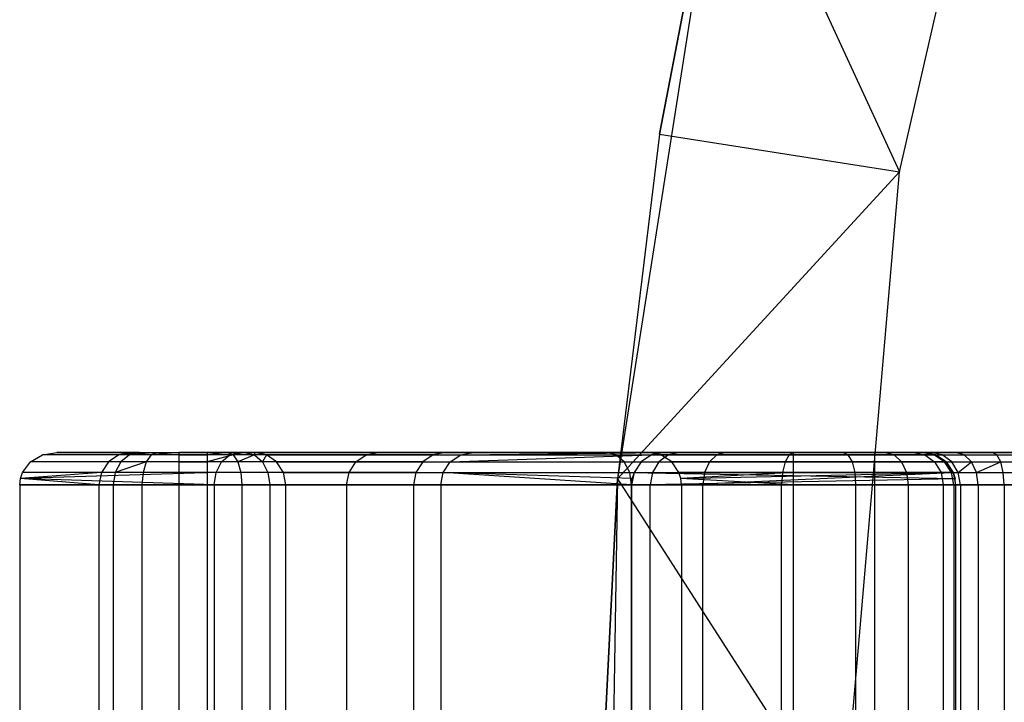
# Model space of a CAD drawing. Extents: x -3.43 to 3.43, y -2.81 to 3.33.
# Tile 6 of 36: x -3.43 to -2.82, y 0.38 to 0.81. Entities that reach past the tile are written whole.
import ezdxf

# ---------------------------------------------------------------- set-up
doc = ezdxf.new("R2010")
doc.units = 0
doc.header["$LTSCALE"] = 2.54
doc.layers.get('0').update_dxf_attribs({"color": 13, "linetype": 'CONTINUOUS'})

# ---------------------------------------------------------------- blocks, each defined once
blk = doc.blocks.new('MSR-DOWNLIGHT_PM_STL_4')
at = {"color": 0}
for p, q in [((-2.85804, 0.58469, 0.105), (-2.7669, 0.98174, 0.105)), ((-2.85804, 0.58469, 0.105), (-2.7669, 0.98174, 0.105)), ((-2.9656, 0.81837, 3.505), (-3.03207, 0.39525, 3.505)), ((-2.9656, 0.81837, 3.505), (-3.03207, 0.39525, 3.505)), ((-2.9656, 0.81837, 0.255), (-3.00623, 0.60797, 0.255)), ((-3.00623, 0.60797, 0.255), (-2.9656, 0.81837, 3.505)), ((-3.00623, 0.60797, 0.255), (-2.9656, 0.81837, 3.505)), ((-2.9656, 0.81837, 0.255), (-3.00623, 0.60797, 0.255)), ((-2.9656, 0.81837, 0.255), (-2.85804, 0.58469, 0.105)), ((-2.9656, 0.81837, 0.255), (-2.85804, 0.58469, 0.105)), ((-3.00623, 0.60797, 0.255), (-3.03207, 0.39525, 3.505)), ((-3.00623, 0.60797, 0.255), (-3.03207, 0.39525, 0.255)), ((-3.00623, 0.60797, 0.255), (-3.03207, 0.39525, 3.505)), ((-3.00623, 0.60797, 0.255), (-3.03207, 0.39525, 0.255)), ((-3.00623, 0.60797, 0.255), (-2.85804, 0.58469, 0.105)), ((-3.00623, 0.60797, 0.255), (-2.85804, 0.58469, 0.105)), ((-3.03207, 0.39525, 0.255), (-2.85804, 0.58469, 0.105)), ((-3.03207, 0.39525, 0.255), (-2.85804, 0.58469, 0.105)), ((-2.89304, 0.17882, 0.105), (-2.85804, 0.58469, 0.105)), ((-2.89304, 0.17882, 0.105), (-2.85804, 0.58469, 0.105)), ((-3.39447, 0.40565, 0.94914), (-3.38703, 0.40999, 0.94265)), ((-3.39447, 0.40565, 0.94914), (-3.38703, 0.40999, 0.94265)), ((-3.38703, 0.40999, 0.94265), (-3.37826, 0.41151, 0.935)), ((-3.38703, 0.40999, 0.94265), (-3.37826, 0.41151, 0.935)), ((-3.34002, 0.40999, 0.59988), (-3.38703, 0.40999, 0.94265)), ((-3.34002, 0.40999, 0.59988), (-3.38703, 0.40999, 0.94265)), ((-3.27153, 0.40999, 0.94265), (-3.38703, 0.40999, 0.94265)), ((-3.27153, 0.40999, 0.94265), (-3.38703, 0.40999, 0.94265)), ((-3.33244, 0.41151, 0.60092), (-3.37826, 0.41151, 0.935)), ((-3.37826, 0.41151, 0.935), (-3.26554, 0.41151, 0.935)), ((-3.33244, 0.41151, 0.60092), (-3.37826, 0.41151, 0.935)), ((-3.37826, 0.41151, 0.935), (-3.26554, 0.41151, 0.935)), ((-3.34002, 0.40999, 0.59988), (-3.34645, 0.40565, 0.599)), ((-3.34002, 0.40999, 0.59988), (-3.34645, 0.40565, 0.599)), ((-3.33244, 0.41151, 0.60092), (-3.34002, 0.40999, 0.59988)), ((-3.32723, 0.41151, 0.5877), (-3.34002, 0.40999, 0.59988)), ((-3.33349, 0.40999, 0.58329), (-3.34002, 0.40999, 0.59988)), ((-3.33349, 0.40999, 0.58329), (-3.34002, 0.40999, 0.59988)), ((-3.33349, 0.40999, 0.58329), (-3.33879, 0.40565, 0.57955)), ((-3.33349, 0.40999, 0.58329), (-3.33879, 0.40565, 0.57955)), ((-3.32723, 0.41151, 0.5877), (-3.33349, 0.40999, 0.58329)), ((-3.31652, 0.41151, 0.57836), (-3.33349, 0.40999, 0.58329)), ((-3.32005, 0.40999, 0.57157), (-3.33349, 0.40999, 0.58329)), ((-3.32005, 0.40999, 0.57157), (-3.33349, 0.40999, 0.58329)), ((-3.32723, 0.41151, 0.5877), (-3.33244, 0.41151, 0.60092)), ((-3.32723, 0.41151, 0.5877), (-3.30272, 0.41151, 0.575)), ((-3.32005, 0.40999, 0.57157), (-3.32303, 0.40565, 0.56581)), ((-3.32005, 0.40999, 0.57157), (-3.32303, 0.40565, 0.56581)), ((-3.31652, 0.41151, 0.57836), (-3.32005, 0.40999, 0.57157)), ((-3.30272, 0.41151, 0.575), (-3.32005, 0.40999, 0.57157)), ((-3.30272, 0.40999, 0.56735), (-3.32005, 0.40999, 0.57157)), ((-3.30272, 0.40999, 0.56735), (-3.32005, 0.40999, 0.57157)), ((-3.28546, 0.41151, 0.575), (-3.30272, 0.41151, 0.575)), ((-3.30272, 0.40999, 0.56735), (-3.30272, 0.41151, 0.575)), ((-3.28546, 0.41151, 0.575), (-3.30272, 0.41151, 0.575)), ((-3.30272, 0.40999, 0.56735), (-3.30272, 0.41151, 0.575)), ((-3.30272, 0.40565, 0.56086), (-3.30272, 0.40999, 0.56735)), ((-3.30272, 0.40999, 0.56735), (-3.28546, 0.40999, 0.56735)), ((-3.30272, 0.40999, 0.56735), (-3.28546, 0.40999, 0.56735)), ((-3.30272, 0.40565, 0.56086), (-3.30272, 0.40999, 0.56735)), ((-3.27261, 0.41151, 0.57789), (-3.28546, 0.41151, 0.575)), ((-3.28546, 0.41151, 0.575), (-3.28546, 0.40999, 0.56735)), ((-3.27261, 0.41151, 0.57789), (-3.28546, 0.40999, 0.56735)), ((-3.28546, 0.40999, 0.56735), (-3.28546, 0.40565, 0.56086)), ((-3.26933, 0.40999, 0.57098), (-3.28546, 0.40999, 0.56735)), ((-3.26933, 0.40999, 0.57098), (-3.28546, 0.40565, 0.56086)), ((-3.2766, 0.40565, 0.94914), (-3.27153, 0.40999, 0.94265)), ((-3.2766, 0.40565, 0.94914), (-3.27153, 0.40999, 0.94265)), ((-3.26223, 0.41151, 0.58601), (-3.27261, 0.41151, 0.57789)), ((-3.27261, 0.41151, 0.57789), (-3.26933, 0.40999, 0.57098)), ((-3.27153, 0.40999, 0.94265), (-3.26554, 0.41151, 0.935)), ((-3.27153, 0.40999, 0.94265), (-3.26554, 0.41151, 0.935)), ((-3.18738, 0.40999, 1.2824), (-3.27153, 0.40999, 0.94265)), ((-3.18738, 0.40999, 1.2824), (-3.27153, 0.40999, 0.94265)), ((-3.26223, 0.41151, 0.58601), (-3.26933, 0.40999, 0.57098)), ((-3.26933, 0.40999, 0.57098), (-3.26655, 0.40565, 0.56511)), ((-3.25631, 0.40999, 0.58116), (-3.26933, 0.40999, 0.57098)), ((-3.25631, 0.40999, 0.58116), (-3.26655, 0.40565, 0.56511)), ((-3.26554, 0.41151, 0.935), (-3.17995, 0.41151, 1.28056)), ((-3.26554, 0.41151, 0.935), (-3.17995, 0.41151, 1.28056)), ((-3.25634, 0.41151, 0.59779), (-3.26223, 0.41151, 0.58601)), ((-3.26223, 0.41151, 0.58601), (-3.25631, 0.40999, 0.58116)), ((-3.03908, 0.41151, 1.475), (-3.25634, 0.41151, 0.59779)), ((-3.24891, 0.40999, 0.59595), (-3.25634, 0.41151, 0.59779)), ((-3.03908, 0.41151, 1.475), (-3.25634, 0.41151, 0.59779)), ((-3.25634, 0.41151, 0.59779), (-3.25631, 0.40999, 0.58116)), ((-3.24891, 0.40999, 0.59595), (-3.25634, 0.41151, 0.59779)), ((-3.25631, 0.40999, 0.58116), (-3.25129, 0.40565, 0.57706)), ((-3.24891, 0.40999, 0.59595), (-3.25631, 0.40999, 0.58116)), ((-3.24891, 0.40999, 0.59595), (-3.25129, 0.40565, 0.57706)), ((-3.24261, 0.40565, 0.59439), (-3.24891, 0.40999, 0.59595)), ((-3.24891, 0.40999, 0.59595), (-3.03309, 0.40999, 1.46735)), ((-3.24891, 0.40999, 0.59595), (-3.03309, 0.40999, 1.46735)), ((-3.24261, 0.40565, 0.59439), (-3.24891, 0.40999, 0.59595)), ((-3.19368, 0.40565, 1.28396), (-3.18738, 0.40999, 1.2824)), ((-3.19368, 0.40565, 1.28396), (-3.18738, 0.40999, 1.2824)), ((-3.18738, 0.40999, 1.2824), (-3.17995, 0.41151, 1.28056)), ((-3.18738, 0.40999, 1.2824), (-3.17995, 0.41151, 1.28056)), ((-3.14588, 0.40999, 1.50122), (-3.18738, 0.40999, 1.2824)), ((-3.14588, 0.40999, 1.50122), (-3.18738, 0.40999, 1.2824)), ((-3.17995, 0.41151, 1.28056), (-3.1383, 0.41151, 1.50021)), ((-3.17995, 0.41151, 1.28056), (-3.1383, 0.41151, 1.50021)), ((-3.14588, 0.40999, 1.50122), (-3.15232, 0.40565, 1.50207)), ((-3.14588, 0.40999, 1.50122), (-3.15232, 0.40565, 1.50207)), ((-3.1383, 0.41151, 1.50021), (-3.14588, 0.40999, 1.50122)), ((-3.1383, 0.41151, 1.50021), (-3.14588, 0.40999, 1.50122)), ((-3.14588, 0.40999, 1.50122), (-3.12888, 0.40999, 1.72057)), ((-3.14588, 0.40999, 1.50122), (-3.12888, 0.40999, 1.72057)), ((-3.1383, 0.41151, 1.50021), (-3.12123, 0.41151, 1.72044)), ((-3.1383, 0.41151, 1.50021), (-3.12123, 0.41151, 1.72044)), ((-3.13537, 0.40565, 1.72067), (-3.12888, 0.40999, 1.72057)), ((-3.13537, 0.40565, 1.72067), (-3.12888, 0.40999, 1.72057)), ((-3.13537, 0.40565, 1.72067), (-3.01112, 0.40999, 9.11735)), ((-3.13537, 0.40565, 1.72067), (-3.01112, 0.40999, 9.11735)), ((-3.12888, 0.40999, 1.72057), (-3.12123, 0.41151, 1.72044)), ((-3.12888, 0.40999, 1.72057), (-3.12123, 0.41151, 1.72044)), ((-3.12888, 0.40999, 1.72057), (-3.0031, 0.41151, 9.125)), ((-3.12888, 0.40999, 1.72057), (-3.0031, 0.41151, 9.125)), ((-3.12888, 0.40999, 1.72057), (-3.01112, 0.40999, 9.11735)), ((-3.12888, 0.40999, 1.72057), (-3.01112, 0.40999, 9.11735)), ((-3.12123, 0.41151, 1.72044), (-3.0031, 0.41151, 9.125)), ((-3.12123, 0.41151, 1.72044), (-3.0031, 0.41151, 9.125)), ((-2.84342, 0.41151, 1.475), (-3.03908, 0.41151, 1.475)), ((-3.03309, 0.40999, 1.46735), (-3.03908, 0.41151, 1.475)), ((-2.84342, 0.41151, 1.475), (-3.03908, 0.41151, 1.475)), ((-3.03309, 0.40999, 1.46735), (-3.03908, 0.41151, 1.475)), ((-3.02801, 0.40565, 1.46086), (-3.03309, 0.40999, 1.46735)), ((-3.03309, 0.40999, 1.46735), (-2.83577, 0.40999, 1.46735)), ((-3.03309, 0.40999, 1.46735), (-2.83577, 0.40999, 1.46735)), ((-3.02801, 0.40565, 1.46086), (-3.03309, 0.40999, 1.46735)), ((-3.01112, 0.40999, 9.155), (-3.01761, 0.40565, 9.155)), ((-3.01112, 0.40999, 9.155), (-3.01761, 0.40565, 9.155)), ((-3.01112, 0.40999, 9.155), (-3.01747, 0.40565, 9.11086)), ((-3.01112, 0.40999, 9.155), (-3.01747, 0.40565, 9.11086)), ((-3.01112, 0.40999, 9.11735), (-3.01747, 0.40565, 9.11086)), ((-3.01112, 0.40999, 9.11735), (-3.01747, 0.40565, 9.11086)), ((-2.84453, 0.41151, 9.05659), (-3.01314, 0.41151, 1.635)), ((-3.01314, 0.41151, 1.635), (-2.92342, 0.41151, 1.635)), ((-3.00531, 0.40999, 1.64265), (-3.01314, 0.41151, 1.635)), ((-2.84453, 0.41151, 9.05659), (-3.01314, 0.41151, 1.635)), ((-3.01314, 0.41151, 1.635), (-2.92342, 0.41151, 1.635)), ((-3.00531, 0.40999, 1.64265), (-3.01314, 0.41151, 1.635)), ((-3.00346, 0.41151, 9.155), (-3.01112, 0.40999, 9.155)), ((-3.00346, 0.41151, 9.155), (-3.01112, 0.40999, 9.155)), ((-3.00346, 0.41151, 9.155), (-3.01112, 0.40999, 9.11735)), ((-3.00346, 0.41151, 9.155), (-3.01112, 0.40999, 9.11735)), ((-3.0031, 0.41151, 9.125), (-3.01112, 0.40999, 9.11735)), ((-3.0031, 0.41151, 9.125), (-3.01112, 0.40999, 9.11735)), ((-3.01112, 0.40999, 9.155), (-3.00064, 0.40999, 9.20768)), ((-3.01112, 0.40999, 9.155), (-3.00064, 0.40999, 9.20768)), ((-3.01112, 0.40999, 9.155), (-3.01112, 0.40999, 9.11735)), ((-3.01112, 0.40999, 9.155), (-3.01112, 0.40999, 9.11735)), ((-3.00064, 0.40999, 9.20768), (-3.00663, 0.40565, 9.21016)), ((-3.00064, 0.40999, 9.20768), (-3.00663, 0.40565, 9.21016)), ((-2.83688, 0.40999, 9.05642), (-3.00531, 0.40999, 1.64265)), ((-2.99867, 0.40565, 1.64914), (-3.00531, 0.40999, 1.64265)), ((-2.83688, 0.40999, 9.05642), (-3.00531, 0.40999, 1.64265)), ((-2.92342, 0.40999, 1.64265), (-3.00531, 0.40999, 1.64265)), ((-2.99867, 0.40565, 1.64914), (-3.00531, 0.40999, 1.64265)), ((-2.92342, 0.40999, 1.64265), (-3.00531, 0.40999, 1.64265)), ((-3.0031, 0.41151, 9.125), (-3.00346, 0.41151, 9.155)), ((-3.00346, 0.41151, 9.155), (-2.99357, 0.41151, 9.20475)), ((-3.00346, 0.41151, 9.155), (-2.99357, 0.41151, 9.20475)), ((-3.0031, 0.41151, 9.125), (-3.00346, 0.41151, 9.155)), ((-2.99357, 0.41151, 9.20475), (-3.00064, 0.40999, 9.20768)), ((-2.99357, 0.41151, 9.20475), (-3.00064, 0.40999, 9.20768)), ((-3.00064, 0.40999, 9.20768), (-2.9708, 0.40999, 9.25234)), ((-3.00064, 0.40999, 9.20768), (-2.9708, 0.40999, 9.25234)), ((-2.99357, 0.41151, 9.20475), (-2.96539, 0.41151, 9.24692)), ((-2.99357, 0.41151, 9.20475), (-2.96539, 0.41151, 9.24692)), ((-2.9708, 0.40999, 9.25234), (-2.97539, 0.40565, 9.25692)), ((-2.9708, 0.40999, 9.25234), (-2.97539, 0.40565, 9.25692)), ((-2.96539, 0.41151, 9.24692), (-2.9708, 0.40999, 9.25234)), ((-2.96539, 0.41151, 9.24692), (-2.9708, 0.40999, 9.25234)), ((-2.9708, 0.40999, 9.25234), (-2.92614, 0.40999, 9.28218)), ((-2.9708, 0.40999, 9.25234), (-2.92614, 0.40999, 9.28218)), ((-2.96539, 0.41151, 9.24692), (-2.92321, 0.41151, 9.2751)), ((-2.96539, 0.41151, 9.24692), (-2.92321, 0.41151, 9.2751)), ((-2.92614, 0.40999, 9.28218), (-2.92862, 0.40565, 9.28817)), ((-2.92614, 0.40999, 9.28218), (-2.92862, 0.40565, 9.28817)), ((-2.92321, 0.41151, 9.2751), (-2.92614, 0.40999, 9.28218)), ((-2.92321, 0.41151, 9.2751), (-2.92614, 0.40999, 9.28218)), ((-2.92614, 0.40999, 9.28218), (-2.87346, 0.40999, 9.29265)), ((-2.92614, 0.40999, 9.28218), (-2.87346, 0.40999, 9.29265)), ((-2.92342, 0.41151, 1.635), (-2.89281, 0.41151, 1.62891)), ((-2.92342, 0.40999, 1.64265), (-2.92342, 0.41151, 1.635)), ((-2.92342, 0.41151, 1.635), (-2.89281, 0.41151, 1.62891)), ((-2.92342, 0.40999, 1.64265), (-2.92342, 0.41151, 1.635)), ((-2.92342, 0.40565, 1.64914), (-2.92342, 0.40999, 1.64265)), ((-2.92342, 0.40999, 1.64265), (-2.88988, 0.40999, 1.63598)), ((-2.92342, 0.40999, 1.64265), (-2.88988, 0.40999, 1.63598)), ((-2.92342, 0.40565, 1.64914), (-2.92342, 0.40999, 1.64265)), ((-2.92321, 0.41151, 9.2751), (-2.87346, 0.41151, 9.285)), ((-2.92321, 0.41151, 9.2751), (-2.87346, 0.41151, 9.285)), ((-2.89281, 0.41151, 1.62891), (-2.86686, 0.41151, 1.61157)), ((-2.89281, 0.41151, 1.62891), (-2.86686, 0.41151, 1.61157)), ((-2.89281, 0.41151, 1.62891), (-2.88988, 0.40999, 1.63598)), ((-2.89281, 0.41151, 1.62891), (-2.88988, 0.40999, 1.63598)), ((-2.88988, 0.40999, 1.63598), (-2.86144, 0.40999, 1.61698)), ((-2.88988, 0.40999, 1.63598), (-2.86144, 0.40999, 1.61698)), ((-2.88988, 0.40999, 1.63598), (-2.8874, 0.40565, 1.64198)), ((-2.88988, 0.40999, 1.63598), (-2.8874, 0.40565, 1.64198)), ((-2.87346, 0.41151, 9.285), (-2.58079, 0.41151, 9.285)), ((-2.87346, 0.41151, 9.285), (-2.87346, 0.40999, 9.29265)), ((-2.87346, 0.41151, 9.285), (-2.58079, 0.41151, 9.285)), ((-2.87346, 0.41151, 9.285), (-2.87346, 0.40999, 9.29265)), ((-2.87346, 0.40999, 9.29265), (-2.58079, 0.40999, 9.29265)), ((-2.87346, 0.40999, 9.29265), (-2.87346, 0.40565, 9.29914)), ((-2.87346, 0.40999, 9.29265), (-2.58079, 0.40999, 9.29265)), ((-2.87346, 0.40999, 9.29265), (-2.87346, 0.40565, 9.29914)), ((-2.86686, 0.41151, 1.61157), (-2.84951, 0.41151, 1.58561)), ((-2.86686, 0.41151, 1.61157), (-2.84951, 0.41151, 1.58561)), ((-2.86686, 0.41151, 1.61157), (-2.86144, 0.40999, 1.61698)), ((-2.86686, 0.41151, 1.61157), (-2.86144, 0.40999, 1.61698)), ((-2.86144, 0.40999, 1.61698), (-2.84244, 0.40999, 1.58854)), ((-2.86144, 0.40999, 1.61698), (-2.84244, 0.40999, 1.58854)), ((-2.86144, 0.40999, 1.61698), (-2.85686, 0.40565, 1.62157)), ((-2.86144, 0.40999, 1.61698), (-2.85686, 0.40565, 1.62157)), ((-2.84951, 0.41151, 1.58561), (-2.84342, 0.41151, 1.555)), ((-2.84951, 0.41151, 1.58561), (-2.84342, 0.41151, 1.555)), ((-2.84951, 0.41151, 1.58561), (-2.84244, 0.40999, 1.58854)), ((-2.84951, 0.41151, 1.58561), (-2.84244, 0.40999, 1.58854)), ((-2.83875, 0.41151, 9.08288), (-2.84453, 0.41151, 9.05659)), ((-2.83688, 0.40999, 9.05642), (-2.84453, 0.41151, 9.05659)), ((-2.83875, 0.41151, 9.08288), (-2.84453, 0.41151, 9.05659)), ((-2.83688, 0.40999, 9.05642), (-2.84453, 0.41151, 9.05659)), ((-2.84342, 0.41151, 1.555), (-2.84342, 0.41151, 1.475)), ((-2.84342, 0.41151, 1.555), (-2.83577, 0.40999, 1.555)), ((-2.83577, 0.40999, 1.46735), (-2.84342, 0.41151, 1.475)), ((-2.84342, 0.41151, 1.555), (-2.84342, 0.41151, 1.475)), ((-2.83577, 0.40999, 1.46735), (-2.84342, 0.41151, 1.475)), ((-2.84342, 0.41151, 1.555), (-2.83577, 0.40999, 1.555)), ((-2.84244, 0.40999, 1.58854), (-2.83577, 0.40999, 1.555)), ((-2.84244, 0.40999, 1.58854), (-2.83577, 0.40999, 1.555)), ((-2.84244, 0.40999, 1.58854), (-2.83645, 0.40565, 1.59103)), ((-2.84244, 0.40999, 1.58854), (-2.83645, 0.40565, 1.59103)), ((-2.82348, 0.41151, 9.10506), (-2.83875, 0.41151, 9.08288)), ((-2.83173, 0.40999, 9.07984), (-2.83875, 0.41151, 9.08288)), ((-2.82348, 0.41151, 9.10506), (-2.83875, 0.41151, 9.08288)), ((-2.83173, 0.40999, 9.07984), (-2.83875, 0.41151, 9.08288)), ((-2.83039, 0.40565, 9.05627), (-2.83688, 0.40999, 9.05642)), ((-2.83688, 0.40999, 9.05642), (-2.83173, 0.40999, 9.07984)), ((-2.83688, 0.40999, 9.05642), (-2.83173, 0.40999, 9.07984)), ((-2.83039, 0.40565, 9.05627), (-2.83688, 0.40999, 9.05642)), ((-2.83577, 0.40999, 1.555), (-2.83577, 0.40999, 1.46735)), ((-2.83577, 0.40999, 1.555), (-2.82928, 0.40565, 1.555)), ((-2.82928, 0.40565, 1.46086), (-2.83577, 0.40999, 1.46735)), ((-2.83577, 0.40999, 1.555), (-2.83577, 0.40999, 1.46735)), ((-2.82928, 0.40565, 1.46086), (-2.83577, 0.40999, 1.46735)), ((-2.83577, 0.40999, 1.555), (-2.82928, 0.40565, 1.555)), ((-2.82578, 0.40565, 9.07725), (-2.83173, 0.40999, 9.07984)), ((-2.83173, 0.40999, 9.07984), (-2.81813, 0.40999, 9.09958)), ((-2.83173, 0.40999, 9.07984), (-2.81813, 0.40999, 9.09958)), ((-2.82578, 0.40565, 9.07725), (-2.83173, 0.40999, 9.07984)), ((-2.80097, 0.41151, 9.11982), (-2.82348, 0.41151, 9.10506)), ((-2.81813, 0.40999, 9.09958), (-2.82348, 0.41151, 9.10506)), ((-2.80097, 0.41151, 9.11982), (-2.82348, 0.41151, 9.10506)), ((-2.81813, 0.40999, 9.09958), (-2.82348, 0.41151, 9.10506)), ((-2.81359, 0.40565, 9.09494), (-2.81813, 0.40999, 9.09958)), ((-2.81813, 0.40999, 9.09958), (-2.79808, 0.40999, 9.11273)), ((-2.81813, 0.40999, 9.09958), (-2.79808, 0.40999, 9.11273)), ((-2.81359, 0.40565, 9.09494), (-2.81813, 0.40999, 9.09958)), ((-2.77455, 0.41151, 9.125), (-2.80097, 0.41151, 9.11982)), ((-2.79808, 0.40999, 9.11273), (-2.80097, 0.41151, 9.11982)), ((-2.77455, 0.41151, 9.125), (-2.80097, 0.41151, 9.11982)), ((-2.79808, 0.40999, 9.11273), (-2.80097, 0.41151, 9.11982)), ((-2.79563, 0.40565, 9.10673), (-2.79808, 0.40999, 9.11273)), ((-2.79808, 0.40999, 9.11273), (-2.77455, 0.40999, 9.11735)), ((-2.79808, 0.40999, 9.11273), (-2.77455, 0.40999, 9.11735)), ((-2.79563, 0.40565, 9.10673), (-2.79808, 0.40999, 9.11273)), ((-3.39944, 0.39916, 0.95348), (-3.39447, 0.40565, 0.94914)), ((-3.39944, 0.39916, 0.95348), (-3.39447, 0.40565, 0.94914)), ((-3.34645, 0.40565, 0.599), (-3.39447, 0.40565, 0.94914)), ((-3.34645, 0.40565, 0.599), (-3.39447, 0.40565, 0.94914)), ((-3.2766, 0.40565, 0.94914), (-3.39447, 0.40565, 0.94914)), ((-3.2766, 0.40565, 0.94914), (-3.39447, 0.40565, 0.94914)), ((-3.34645, 0.40565, 0.599), (-3.35075, 0.39916, 0.59841)), ((-3.34645, 0.40565, 0.599), (-3.35075, 0.39916, 0.59841)), ((-3.33879, 0.40565, 0.57955), (-3.34645, 0.40565, 0.599)), ((-3.33879, 0.40565, 0.57955), (-3.34645, 0.40565, 0.599)), ((-3.33879, 0.40565, 0.57955), (-3.34233, 0.39916, 0.57705)), ((-3.32303, 0.40565, 0.56581), (-3.34233, 0.39916, 0.57705)), ((-3.32303, 0.40565, 0.56581), (-3.33879, 0.40565, 0.57955)), ((-3.32303, 0.40565, 0.56581), (-3.32503, 0.39916, 0.56196)), ((-3.32303, 0.40565, 0.56581), (-3.32503, 0.39916, 0.56196)), ((-3.30272, 0.40565, 0.56086), (-3.32303, 0.40565, 0.56581)), ((-3.30272, 0.40565, 0.56086), (-3.32303, 0.40565, 0.56581)), ((-3.30272, 0.39916, 0.55652), (-3.30272, 0.40565, 0.56086)), ((-3.30272, 0.40565, 0.56086), (-3.28546, 0.40565, 0.56086)), ((-3.30272, 0.40565, 0.56086), (-3.28546, 0.40565, 0.56086)), ((-3.30272, 0.39916, 0.55652), (-3.30272, 0.40565, 0.56086)), ((-3.28546, 0.40565, 0.56086), (-3.28546, 0.39916, 0.55652)), ((-3.26655, 0.40565, 0.56511), (-3.28546, 0.40565, 0.56086)), ((-3.26655, 0.40565, 0.56511), (-3.28546, 0.40565, 0.56086)), ((-3.28546, 0.40565, 0.56086), (-3.28546, 0.39916, 0.55652)), ((-3.28, 0.39916, 0.95348), (-3.2766, 0.40565, 0.94914)), ((-3.28, 0.39916, 0.95348), (-3.2766, 0.40565, 0.94914)), ((-3.19368, 0.40565, 1.28396), (-3.2766, 0.40565, 0.94914)), ((-3.19368, 0.40565, 1.28396), (-3.2766, 0.40565, 0.94914)), ((-3.26655, 0.40565, 0.56511), (-3.26469, 0.39916, 0.5612)), ((-3.25129, 0.40565, 0.57706), (-3.26655, 0.40565, 0.56511)), ((-3.24261, 0.40565, 0.59439), (-3.25129, 0.40565, 0.57706)), ((-3.24261, 0.40565, 0.59439), (-3.25129, 0.40565, 0.57706)), ((-3.25129, 0.40565, 0.57706), (-3.24793, 0.39916, 0.57431)), ((-3.2384, 0.39916, 0.59335), (-3.24261, 0.40565, 0.59439)), ((-3.24261, 0.40565, 0.59439), (-3.02801, 0.40565, 1.46086)), ((-3.24261, 0.40565, 0.59439), (-3.02801, 0.40565, 1.46086)), ((-3.2384, 0.39916, 0.59335), (-3.24261, 0.40565, 0.59439)), ((-3.19789, 0.39916, 1.285), (-3.19368, 0.40565, 1.28396)), ((-3.19789, 0.39916, 1.285), (-3.19368, 0.40565, 1.28396)), ((-3.15232, 0.40565, 1.50207), (-3.19368, 0.40565, 1.28396)), ((-3.15232, 0.40565, 1.50207), (-3.19368, 0.40565, 1.28396)), ((-3.15232, 0.40565, 1.50207), (-3.15661, 0.39916, 1.50264)), ((-3.15232, 0.40565, 1.50207), (-3.15661, 0.39916, 1.50264)), ((-3.15232, 0.40565, 1.50207), (-3.13537, 0.40565, 1.72067)), ((-3.15232, 0.40565, 1.50207), (-3.13537, 0.40565, 1.72067)), ((-3.1397, 0.39916, 1.72074), (-3.13537, 0.40565, 1.72067)), ((-3.1397, 0.39916, 1.72074), (-3.13537, 0.40565, 1.72067)), ((-3.13537, 0.40565, 1.72067), (-3.01747, 0.40565, 9.11086)), ((-3.13537, 0.40565, 1.72067), (-3.01747, 0.40565, 9.11086)), ((-3.02462, 0.39916, 1.45652), (-3.02801, 0.40565, 1.46086)), ((-3.02801, 0.40565, 1.46086), (-2.82928, 0.40565, 1.46086)), ((-3.02801, 0.40565, 1.46086), (-2.82928, 0.40565, 1.46086)), ((-3.02462, 0.39916, 1.45652), (-3.02801, 0.40565, 1.46086)), ((-3.01761, 0.40565, 9.155), (-3.02194, 0.39916, 9.155)), ((-3.01761, 0.40565, 9.155), (-3.02194, 0.39916, 9.155)), ((-3.01761, 0.40565, 9.155), (-3.02188, 0.39916, 9.10652)), ((-3.01761, 0.40565, 9.155), (-3.02188, 0.39916, 9.10652)), ((-3.01747, 0.40565, 9.11086), (-3.02188, 0.39916, 9.10652)), ((-3.01747, 0.40565, 9.11086), (-3.02188, 0.39916, 9.10652)), ((-3.01761, 0.40565, 9.155), (-3.00663, 0.40565, 9.21016)), ((-3.01761, 0.40565, 9.155), (-3.00663, 0.40565, 9.21016)), ((-3.01761, 0.40565, 9.155), (-3.01747, 0.40565, 9.11086)), ((-3.01761, 0.40565, 9.155), (-3.01747, 0.40565, 9.11086)), ((-3.00663, 0.40565, 9.21016), (-3.01064, 0.39916, 9.21182)), ((-3.00663, 0.40565, 9.21016), (-3.01064, 0.39916, 9.21182)), ((-3.00663, 0.40565, 9.21016), (-2.97539, 0.40565, 9.25692)), ((-3.00663, 0.40565, 9.21016), (-2.97539, 0.40565, 9.25692)), ((-2.83039, 0.40565, 9.05627), (-2.99867, 0.40565, 1.64914)), ((-2.99424, 0.39916, 1.65348), (-2.99867, 0.40565, 1.64914)), ((-2.83039, 0.40565, 9.05627), (-2.99867, 0.40565, 1.64914)), ((-2.92342, 0.40565, 1.64914), (-2.99867, 0.40565, 1.64914)), ((-2.99424, 0.39916, 1.65348), (-2.99867, 0.40565, 1.64914)), ((-2.92342, 0.40565, 1.64914), (-2.99867, 0.40565, 1.64914)), ((-2.97539, 0.40565, 9.25692), (-2.97845, 0.39916, 9.25999)), ((-2.97539, 0.40565, 9.25692), (-2.97845, 0.39916, 9.25999)), ((-2.97539, 0.40565, 9.25692), (-2.92862, 0.40565, 9.28817)), ((-2.97539, 0.40565, 9.25692), (-2.92862, 0.40565, 9.28817)), ((-2.92862, 0.40565, 9.28817), (-2.93028, 0.39916, 9.29218)), ((-2.92862, 0.40565, 9.28817), (-2.93028, 0.39916, 9.29218)), ((-2.92862, 0.40565, 9.28817), (-2.87346, 0.40565, 9.29914)), ((-2.92862, 0.40565, 9.28817), (-2.87346, 0.40565, 9.29914)), ((-2.92342, 0.39916, 1.65348), (-2.92342, 0.40565, 1.64914)), ((-2.92342, 0.40565, 1.64914), (-2.8874, 0.40565, 1.64198)), ((-2.92342, 0.40565, 1.64914), (-2.8874, 0.40565, 1.64198)), ((-2.92342, 0.39916, 1.65348), (-2.92342, 0.40565, 1.64914)), ((-2.8874, 0.40565, 1.64198), (-2.85686, 0.40565, 1.62157)), ((-2.8874, 0.40565, 1.64198), (-2.85686, 0.40565, 1.62157)), ((-2.8874, 0.40565, 1.64198), (-2.88574, 0.39916, 1.64598)), ((-2.8874, 0.40565, 1.64198), (-2.88574, 0.39916, 1.64598)), ((-2.87346, 0.40565, 9.29914), (-2.58079, 0.40565, 9.29914)), ((-2.87346, 0.40565, 9.29914), (-2.87346, 0.39916, 9.30348)), ((-2.87346, 0.40565, 9.29914), (-2.58079, 0.40565, 9.29914)), ((-2.87346, 0.40565, 9.29914), (-2.87346, 0.39916, 9.30348)), ((-2.85686, 0.40565, 1.62157), (-2.83645, 0.40565, 1.59103)), ((-2.85686, 0.40565, 1.62157), (-2.83645, 0.40565, 1.59103)), ((-2.85686, 0.40565, 1.62157), (-2.85379, 0.39916, 1.62463)), ((-2.85686, 0.40565, 1.62157), (-2.85379, 0.39916, 1.62463)), ((-2.83645, 0.40565, 1.59103), (-2.82928, 0.40565, 1.555)), ((-2.83645, 0.40565, 1.59103), (-2.82928, 0.40565, 1.555)), ((-2.83645, 0.40565, 1.59103), (-2.83244, 0.39916, 1.59269)), ((-2.83645, 0.40565, 1.59103), (-2.83244, 0.39916, 1.59269)), ((-2.82606, 0.39916, 9.05617), (-2.83039, 0.40565, 9.05627)), ((-2.83039, 0.40565, 9.05627), (-2.82578, 0.40565, 9.07725)), ((-2.83039, 0.40565, 9.05627), (-2.82578, 0.40565, 9.07725)), ((-2.82606, 0.39916, 9.05617), (-2.83039, 0.40565, 9.05627)), ((-2.82928, 0.40565, 1.555), (-2.82928, 0.40565, 1.46086)), ((-2.82928, 0.40565, 1.555), (-2.82495, 0.39916, 1.555)), ((-2.82495, 0.39916, 1.45652), (-2.82928, 0.40565, 1.46086)), ((-2.82928, 0.40565, 1.555), (-2.82928, 0.40565, 1.46086)), ((-2.82495, 0.39916, 1.45652), (-2.82928, 0.40565, 1.46086)), ((-2.82928, 0.40565, 1.555), (-2.82495, 0.39916, 1.555)), ((-2.82181, 0.39916, 9.07552), (-2.82578, 0.40565, 9.07725)), ((-2.82578, 0.40565, 9.07725), (-2.81359, 0.40565, 9.09494)), ((-2.82578, 0.40565, 9.07725), (-2.81359, 0.40565, 9.09494)), ((-2.82181, 0.39916, 9.07552), (-2.82578, 0.40565, 9.07725)), ((-2.82181, 0.39916, 9.07552), (-2.81359, 0.40565, 9.09494)), ((-2.81056, 0.39916, 9.09184), (-2.81359, 0.40565, 9.09494)), ((-2.81359, 0.40565, 9.09494), (-2.79563, 0.40565, 9.10673)), ((-2.81359, 0.40565, 9.09494), (-2.79563, 0.40565, 9.10673)), ((-2.81056, 0.39916, 9.09184), (-2.79563, 0.40565, 9.10673)), ((-2.79399, 0.39916, 9.10271), (-2.79563, 0.40565, 9.10673)), ((-2.79563, 0.40565, 9.10673), (-2.77455, 0.40565, 9.11086)), ((-2.79563, 0.40565, 9.10673), (-2.77455, 0.40565, 9.11086)), ((-3.40119, 0.39151, 0.955), (-3.40075, 0.39541, 0.95462)), ((-3.40119, 0.39151, 0.955), (-3.40075, 0.39541, 0.95462)), ((-3.35075, 0.39916, 0.59841), (-3.40075, 0.39541, 0.95462)), ((-3.40075, 0.39541, 0.95462), (-3.39944, 0.39916, 0.95348)), ((-3.35075, 0.39916, 0.59841), (-3.40075, 0.39541, 0.95462)), ((-3.28, 0.39916, 0.95348), (-3.40075, 0.39541, 0.95462)), ((-3.28, 0.39916, 0.95348), (-3.40075, 0.39541, 0.95462)), ((-3.40075, 0.39541, 0.95462), (-3.39944, 0.39916, 0.95348)), ((-3.35226, 0.39151, 0.59821), (-3.40075, 0.39541, 0.95462)), ((-3.35226, 0.39151, 0.59821), (-3.40075, 0.39541, 0.95462)), ((-3.28119, 0.39151, 0.955), (-3.40075, 0.39541, 0.95462)), ((-3.28119, 0.39151, 0.955), (-3.40075, 0.39541, 0.95462)), ((-3.35075, 0.39916, 0.59841), (-3.39944, 0.39916, 0.95348)), ((-3.35075, 0.39916, 0.59841), (-3.39944, 0.39916, 0.95348)), ((-3.28, 0.39916, 0.95348), (-3.39944, 0.39916, 0.95348)), ((-3.28, 0.39916, 0.95348), (-3.39944, 0.39916, 0.95348)), ((-3.35075, 0.39916, 0.59841), (-3.35226, 0.39151, 0.59821)), ((-3.35075, 0.39916, 0.59841), (-3.35226, 0.39151, 0.59821)), ((-3.34233, 0.39916, 0.57705), (-3.35075, 0.39916, 0.59841)), ((-3.34233, 0.39916, 0.57705), (-3.35075, 0.39916, 0.59841)), ((-3.34233, 0.39916, 0.57705), (-3.34357, 0.39151, 0.57617)), ((-3.34233, 0.39916, 0.57705), (-3.34357, 0.39151, 0.57617)), ((-3.32503, 0.39916, 0.56196), (-3.34233, 0.39916, 0.57705)), ((-3.32503, 0.39916, 0.56196), (-3.34233, 0.39916, 0.57705)), ((-3.32503, 0.39916, 0.56196), (-3.32573, 0.39151, 0.56061)), ((-3.32503, 0.39916, 0.56196), (-3.32573, 0.39151, 0.56061)), ((-3.30272, 0.39916, 0.55652), (-3.32503, 0.39916, 0.56196)), ((-3.30272, 0.39916, 0.55652), (-3.32503, 0.39916, 0.56196)), ((-3.30272, 0.39151, 0.555), (-3.30272, 0.39916, 0.55652)), ((-3.30272, 0.39916, 0.55652), (-3.28546, 0.39916, 0.55652)), ((-3.30272, 0.39916, 0.55652), (-3.28546, 0.39916, 0.55652)), ((-3.30272, 0.39151, 0.555), (-3.30272, 0.39916, 0.55652)), ((-3.28546, 0.39916, 0.55652), (-3.28546, 0.39151, 0.555)), ((-3.26469, 0.39916, 0.5612), (-3.28546, 0.39916, 0.55652)), ((-3.26469, 0.39916, 0.5612), (-3.28546, 0.39916, 0.55652)), ((-3.28546, 0.39916, 0.55652), (-3.28546, 0.39151, 0.555)), ((-3.28119, 0.39151, 0.955), (-3.28, 0.39916, 0.95348)), ((-3.28119, 0.39151, 0.955), (-3.28, 0.39916, 0.95348)), ((-3.19789, 0.39916, 1.285), (-3.28, 0.39916, 0.95348)), ((-3.19789, 0.39916, 1.285), (-3.28, 0.39916, 0.95348)), ((-3.26469, 0.39916, 0.5612), (-3.26404, 0.39151, 0.55982)), ((-3.24793, 0.39916, 0.57431), (-3.26469, 0.39916, 0.5612)), ((-3.26469, 0.39916, 0.5612), (-3.26404, 0.39151, 0.55982)), ((-3.24793, 0.39916, 0.57431), (-3.24675, 0.39151, 0.57335)), ((-3.2384, 0.39916, 0.59335), (-3.24793, 0.39916, 0.57431)), ((-3.2384, 0.39916, 0.59335), (-3.24793, 0.39916, 0.57431)), ((-3.24793, 0.39916, 0.57431), (-3.24675, 0.39151, 0.57335)), ((-3.23692, 0.39151, 0.59298), (-3.2384, 0.39916, 0.59335)), ((-3.2384, 0.39916, 0.59335), (-3.02462, 0.39916, 1.45652)), ((-3.2384, 0.39916, 0.59335), (-3.02462, 0.39916, 1.45652)), ((-3.23692, 0.39151, 0.59298), (-3.2384, 0.39916, 0.59335)), ((-3.19937, 0.39151, 1.28537), (-3.19789, 0.39916, 1.285)), ((-3.19937, 0.39151, 1.28537), (-3.19789, 0.39916, 1.285)), ((-3.15661, 0.39916, 1.50264), (-3.19789, 0.39916, 1.285)), ((-3.15661, 0.39916, 1.50264), (-3.19789, 0.39916, 1.285)), ((-3.15661, 0.39916, 1.50264), (-3.15812, 0.39151, 1.50284)), ((-3.15661, 0.39916, 1.50264), (-3.15812, 0.39151, 1.50284)), ((-3.15661, 0.39916, 1.50264), (-3.1397, 0.39916, 1.72074)), ((-3.15661, 0.39916, 1.50264), (-3.1397, 0.39916, 1.72074)), ((-3.14122, 0.39151, 1.72076), (-3.1397, 0.39916, 1.72074)), ((-3.14122, 0.39151, 1.72076), (-3.1397, 0.39916, 1.72074)), ((-3.1397, 0.39916, 1.72074), (-3.02188, 0.39916, 9.10652)), ((-3.02342, 0.39151, 9.105), (-3.1397, 0.39916, 1.72074)), ((-3.02342, 0.39151, 9.105), (-3.1397, 0.39916, 1.72074)), ((-3.02303, 0.39541, 9.10538), (-3.1397, 0.39916, 1.72074)), ((-3.02303, 0.39541, 9.10538), (-3.1397, 0.39916, 1.72074)), ((-3.1397, 0.39916, 1.72074), (-3.02188, 0.39916, 9.10652)), ((-3.03207, 0.39525, 0.255), (-3.04302, 0.18125, 0.255)), ((-3.04302, 0.18125, 0.255), (-3.03207, 0.39525, 3.505)), ((-3.04302, 0.18125, 0.255), (-3.03207, 0.39525, 3.505)), ((-3.03207, 0.39525, 0.255), (-3.04302, 0.18125, 0.255)), ((-3.03207, 0.39525, 3.505), (-3.03901, -0.033, 3.505)), ((-3.03207, 0.39525, 3.505), (-3.03901, -0.033, 3.505)), ((-3.03207, 0.39525, 0.255), (-3.03207, 0.39525, 3.505)), ((-3.03207, 0.39525, 0.255), (-3.03207, 0.39525, 3.505)), ((-3.03207, 0.39525, 0.255), (-2.89304, 0.17882, 0.105)), ((-3.03207, 0.39525, 0.255), (-2.89304, 0.17882, 0.105)), ((-3.02342, 0.39151, 1.455), (-3.02462, 0.39916, 1.45652)), ((-3.02462, 0.39916, 1.45652), (-2.82381, 0.39541, 1.45538)), ((-3.02462, 0.39916, 1.45652), (-2.82381, 0.39541, 1.45538)), ((-3.02462, 0.39916, 1.45652), (-2.82495, 0.39916, 1.45652)), ((-3.02462, 0.39916, 1.45652), (-2.82495, 0.39916, 1.45652)), ((-3.02342, 0.39151, 1.455), (-3.02462, 0.39916, 1.45652)), ((-3.02194, 0.39916, 9.155), (-3.02346, 0.39151, 9.155)), ((-3.02194, 0.39916, 9.155), (-3.02346, 0.39151, 9.155)), ((-3.02346, 0.39151, 9.155), (-3.02303, 0.39541, 9.10538)), ((-3.02346, 0.39151, 9.155), (-3.02303, 0.39541, 9.10538)), ((-3.02342, 0.39151, 1.455), (-2.82381, 0.39541, 1.45538)), ((-3.02342, 0.39151, 1.455), (-2.82381, 0.39541, 1.45538)), ((-3.02303, 0.39541, 9.10538), (-3.02342, 0.39151, 9.105)), ((-3.02303, 0.39541, 9.10538), (-3.02342, 0.39151, 9.105)), ((-3.02194, 0.39916, 9.155), (-3.02303, 0.39541, 9.10538)), ((-3.02194, 0.39916, 9.155), (-3.02303, 0.39541, 9.10538)), ((-3.02188, 0.39916, 9.10652), (-3.02303, 0.39541, 9.10538)), ((-3.02188, 0.39916, 9.10652), (-3.02303, 0.39541, 9.10538)), ((-3.02194, 0.39916, 9.155), (-3.01064, 0.39916, 9.21182)), ((-3.02194, 0.39916, 9.155), (-3.01064, 0.39916, 9.21182)), ((-3.02194, 0.39916, 9.155), (-3.02188, 0.39916, 9.10652)), ((-3.02194, 0.39916, 9.155), (-3.02188, 0.39916, 9.10652)), ((-3.01064, 0.39916, 9.21182), (-3.01205, 0.39151, 9.2124)), ((-3.01064, 0.39916, 9.21182), (-3.01205, 0.39151, 9.2124)), ((-3.01064, 0.39916, 9.21182), (-2.97845, 0.39916, 9.25999)), ((-3.01064, 0.39916, 9.21182), (-2.97845, 0.39916, 9.25999)), ((-2.82606, 0.39916, 9.05617), (-2.99424, 0.39916, 1.65348)), ((-2.99307, 0.39541, 1.65462), (-2.99424, 0.39916, 1.65348)), ((-2.82606, 0.39916, 9.05617), (-2.99424, 0.39916, 1.65348)), ((-2.92342, 0.39916, 1.65348), (-2.99424, 0.39916, 1.65348)), ((-2.99307, 0.39541, 1.65462), (-2.99424, 0.39916, 1.65348)), ((-2.92342, 0.39916, 1.65348), (-2.99424, 0.39916, 1.65348)), ((-2.99307, 0.39541, 1.65462), (-2.82606, 0.39916, 9.05617)), ((-2.99307, 0.39541, 1.65462), (-2.82606, 0.39916, 9.05617)), ((-2.92342, 0.39916, 1.65348), (-2.99307, 0.39541, 1.65462)), ((-2.92342, 0.39916, 1.65348), (-2.99307, 0.39541, 1.65462)), ((-2.99268, 0.39151, 1.655), (-2.99307, 0.39541, 1.65462)), ((-2.92342, 0.39151, 1.655), (-2.99307, 0.39541, 1.65462)), ((-2.99268, 0.39151, 1.655), (-2.99307, 0.39541, 1.65462)), ((-2.92342, 0.39151, 1.655), (-2.99307, 0.39541, 1.65462)), ((-2.99268, 0.39151, 1.655), (-2.82606, 0.39916, 9.05617)), ((-2.99268, 0.39151, 1.655), (-2.82606, 0.39916, 9.05617)), ((-2.97845, 0.39916, 9.25999), (-2.97953, 0.39151, 9.26107)), ((-2.97845, 0.39916, 9.25999), (-2.97953, 0.39151, 9.26107)), ((-2.97845, 0.39916, 9.25999), (-2.93028, 0.39916, 9.29218)), ((-2.97845, 0.39916, 9.25999), (-2.93028, 0.39916, 9.29218)), ((-2.93028, 0.39916, 9.29218), (-2.93087, 0.39151, 9.29358)), ((-2.93028, 0.39916, 9.29218), (-2.93087, 0.39151, 9.29358)), ((-2.93028, 0.39916, 9.29218), (-2.87346, 0.39916, 9.30348)), ((-2.93028, 0.39916, 9.29218), (-2.87346, 0.39916, 9.30348)), ((-2.92342, 0.39151, 1.655), (-2.92342, 0.39916, 1.65348)), ((-2.92342, 0.39916, 1.65348), (-2.88574, 0.39916, 1.64598)), ((-2.92342, 0.39916, 1.65348), (-2.88574, 0.39916, 1.64598)), ((-2.92342, 0.39151, 1.655), (-2.92342, 0.39916, 1.65348)), ((-2.88574, 0.39916, 1.64598), (-2.85379, 0.39916, 1.62463)), ((-2.88574, 0.39916, 1.64598), (-2.85379, 0.39916, 1.62463)), ((-2.88574, 0.39916, 1.64598), (-2.88516, 0.39151, 1.64739)), ((-2.88574, 0.39916, 1.64598), (-2.88516, 0.39151, 1.64739)), ((-2.87346, 0.39916, 9.30348), (-2.58079, 0.39916, 9.30348)), ((-2.87346, 0.39916, 9.30348), (-2.87346, 0.39151, 9.305)), ((-2.87346, 0.39916, 9.30348), (-2.58079, 0.39916, 9.30348)), ((-2.87346, 0.39916, 9.30348), (-2.87346, 0.39151, 9.305)), ((-2.85379, 0.39916, 1.62463), (-2.83244, 0.39916, 1.59269)), ((-2.85379, 0.39916, 1.62463), (-2.83244, 0.39916, 1.59269)), ((-2.85379, 0.39916, 1.62463), (-2.85271, 0.39151, 1.62571)), ((-2.85379, 0.39916, 1.62463), (-2.85271, 0.39151, 1.62571)), ((-2.83244, 0.39916, 1.59269), (-2.82495, 0.39916, 1.555)), ((-2.83244, 0.39916, 1.59269), (-2.82495, 0.39916, 1.555)), ((-2.83244, 0.39916, 1.59269), (-2.83104, 0.39151, 1.59327)), ((-2.83244, 0.39916, 1.59269), (-2.83104, 0.39151, 1.59327)), ((-2.82454, 0.39151, 9.05614), (-2.82606, 0.39916, 9.05617)), ((-2.82606, 0.39916, 9.05617), (-2.82181, 0.39916, 9.07552)), ((-2.82606, 0.39916, 9.05617), (-2.82181, 0.39916, 9.07552)), ((-2.82454, 0.39151, 9.05614), (-2.82606, 0.39916, 9.05617)), ((-2.82495, 0.39916, 1.555), (-2.82495, 0.39916, 1.45652)), ((-2.82495, 0.39916, 1.555), (-2.82495, 0.39916, 1.45652)), ((-2.82495, 0.39916, 1.555), (-2.82381, 0.39541, 1.45538)), ((-2.82381, 0.39541, 1.45538), (-2.82495, 0.39916, 1.45652)), ((-2.82495, 0.39916, 1.555), (-2.82381, 0.39541, 1.45538)), ((-2.82495, 0.39916, 1.555), (-2.82342, 0.39151, 1.555)), ((-2.82381, 0.39541, 1.45538), (-2.82495, 0.39916, 1.45652)), ((-2.82495, 0.39916, 1.555), (-2.82342, 0.39151, 1.555)), ((-2.82342, 0.39151, 1.555), (-2.82381, 0.39541, 1.45538)), ((-2.82342, 0.39151, 1.555), (-2.82381, 0.39541, 1.45538)), ((-2.82342, 0.39151, 1.455), (-2.82381, 0.39541, 1.45538)), ((-2.82342, 0.39151, 1.455), (-2.82381, 0.39541, 1.45538)), ((-2.82041, 0.39151, 9.07492), (-2.82181, 0.39916, 9.07552)), ((-2.82181, 0.39916, 9.07552), (-2.81056, 0.39916, 9.09184)), ((-2.82041, 0.39151, 9.07492), (-2.82181, 0.39916, 9.07552)), ((-2.8095, 0.39151, 9.09075), (-2.81056, 0.39916, 9.09184)), ((-2.81056, 0.39916, 9.09184), (-2.79399, 0.39916, 9.10271)), ((-2.8095, 0.39151, 9.09075), (-2.81056, 0.39916, 9.09184)), ((-2.79342, 0.39151, 9.1013), (-2.79399, 0.39916, 9.10271)), ((-2.79399, 0.39916, 9.10271), (-2.77455, 0.39916, 9.10652)), ((-2.79399, 0.39916, 9.10271), (-2.77455, 0.39916, 9.10652)), ((-2.79342, 0.39151, 9.1013), (-2.79399, 0.39916, 9.10271)), ((-3.28119, 0.39151, 0.955), (-3.40119, 0.39151, 0.955)), ((-3.40119, 0.39151, 0.955), (-3.40119, -0.10849, 0.955)), ((-3.40119, 0.39151, 0.955), (-3.40119, -0.10849, 0.955)), ((-3.40119, 0.39151, 0.955), (-3.35226, 0.39151, 0.59821)), ((-3.40119, 0.39151, 0.955), (-3.35226, 0.39151, 0.59821)), ((-3.28119, 0.39151, 0.955), (-3.40119, 0.39151, 0.955)), ((-3.35226, 0.39151, 0.59821), (-3.35226, -0.10849, 0.59821)), ((-3.35226, 0.39151, 0.59821), (-3.34357, 0.39151, 0.57617)), ((-3.35226, 0.39151, 0.59821), (-3.35226, -0.10849, 0.59821)), ((-3.35226, 0.39151, 0.59821), (-3.34357, 0.39151, 0.57617)), ((-3.34357, 0.39151, 0.57617), (-3.34357, -0.10849, 0.57617)), ((-3.34357, 0.39151, 0.57617), (-3.32573, 0.39151, 0.56061)), ((-3.34357, 0.39151, 0.57617), (-3.34357, -0.10849, 0.57617)), ((-3.34357, 0.39151, 0.57617), (-3.32573, 0.39151, 0.56061)), ((-3.32573, 0.39151, 0.56061), (-3.32573, -0.10849, 0.56061)), ((-3.32573, 0.39151, 0.56061), (-3.30272, 0.39151, 0.555)), ((-3.32573, 0.39151, 0.56061), (-3.32573, -0.10849, 0.56061)), ((-3.32573, 0.39151, 0.56061), (-3.30272, 0.39151, 0.555)), ((-3.30272, 0.39151, 0.555), (-3.28546, 0.39151, 0.555)), ((-3.30272, -0.10849, 0.555), (-3.30272, 0.39151, 0.555)), ((-3.30272, 0.39151, 0.555), (-3.28546, 0.39151, 0.555)), ((-3.30272, -0.10849, 0.555), (-3.30272, 0.39151, 0.555)), ((-3.28546, 0.39151, 0.555), (-3.28546, -0.10849, 0.555)), ((-3.28546, 0.39151, 0.555), (-3.26404, 0.39151, 0.55982)), ((-3.28546, 0.39151, 0.555), (-3.28546, -0.10849, 0.555)), ((-3.28546, 0.39151, 0.555), (-3.26404, 0.39151, 0.55982)), ((-3.19937, 0.39151, 1.28537), (-3.28119, 0.39151, 0.955)), ((-3.28119, 0.39151, 0.955), (-3.28119, -0.10849, 0.955)), ((-3.28119, 0.39151, 0.955), (-3.28119, -0.10849, 0.955)), ((-3.19937, 0.39151, 1.28537), (-3.28119, 0.39151, 0.955)), ((-3.26404, 0.39151, 0.55982), (-3.26404, -0.10849, 0.55982)), ((-3.26404, 0.39151, 0.55982), (-3.24675, 0.39151, 0.57335)), ((-3.26404, 0.39151, 0.55982), (-3.26404, -0.10849, 0.55982)), ((-3.26404, 0.39151, 0.55982), (-3.24675, 0.39151, 0.57335)), ((-3.24675, 0.39151, 0.57335), (-3.24675, -0.10849, 0.57335)), ((-3.24675, 0.39151, 0.57335), (-3.23692, 0.39151, 0.59298)), ((-3.24675, 0.39151, 0.57335), (-3.24675, -0.10849, 0.57335)), ((-3.24675, 0.39151, 0.57335), (-3.23692, 0.39151, 0.59298)), ((-3.23692, 0.39151, 0.59298), (-3.02342, 0.39151, 1.455)), ((-3.23692, -0.10849, 0.59298), (-3.23692, 0.39151, 0.59298)), ((-3.23692, 0.39151, 0.59298), (-3.02342, 0.39151, 1.455)), ((-3.23692, -0.10849, 0.59298), (-3.23692, 0.39151, 0.59298)), ((-3.15812, 0.39151, 1.50284), (-3.19937, 0.39151, 1.28537)), ((-3.19937, 0.39151, 1.28537), (-3.19937, -0.10849, 1.28537)), ((-3.19937, 0.39151, 1.28537), (-3.19937, -0.10849, 1.28537)), ((-3.15812, 0.39151, 1.50284), (-3.19937, 0.39151, 1.28537)), ((-3.15812, 0.39151, 1.50284), (-3.15831, -0.10849, 1.50147)), ((-3.15812, 0.39151, 1.50284), (-3.15831, -0.10849, 1.50147)), ((-3.14122, 0.39151, 1.72076), (-3.15812, 0.39151, 1.50284)), ((-3.14122, 0.39151, 1.72076), (-3.15812, 0.39151, 1.50284)), ((-3.02342, 0.39151, 9.105), (-3.14122, 0.39151, 1.72076)), ((-3.14122, 0.39151, 1.72076), (-3.14122, -0.10849, 1.72076)), ((-3.14122, 0.39151, 1.72076), (-3.14122, -0.10849, 1.72076)), ((-3.02342, 0.39151, 9.105), (-3.14122, 0.39151, 1.72076)), ((-3.02346, -0.10849, 9.155), (-3.02346, 0.39151, 9.155)), ((-3.02346, 0.39151, 9.155), (-3.02342, 0.39151, 9.105)), ((-3.01205, 0.39151, 9.2124), (-3.02346, 0.39151, 9.155)), ((-3.02346, -0.10849, 9.155), (-3.02346, 0.39151, 9.155)), ((-3.01205, 0.39151, 9.2124), (-3.02346, 0.39151, 9.155)), ((-3.02346, 0.39151, 9.155), (-3.02342, 0.39151, 9.105)), ((-3.02342, -0.10849, 9.105), (-3.02342, 0.39151, 9.105)), ((-3.02342, 0.39151, 1.455), (-3.02342, -0.10849, 1.455)), ((-3.02342, 0.39151, 1.455), (-3.02342, -0.10849, 1.455)), ((-3.02342, 0.39151, 1.455), (-2.82342, 0.39151, 1.455)), ((-3.02342, -0.10849, 9.105), (-3.02342, 0.39151, 9.105)), ((-3.02342, 0.39151, 1.455), (-2.82342, 0.39151, 1.455)), ((-3.01205, -0.10849, 9.2124), (-3.01205, 0.39151, 9.2124)), ((-2.97953, 0.39151, 9.26107), (-3.01205, 0.39151, 9.2124)), ((-3.01205, -0.10849, 9.2124), (-3.01205, 0.39151, 9.2124)), ((-2.97953, 0.39151, 9.26107), (-3.01205, 0.39151, 9.2124)), ((-2.92342, 0.39151, 1.655), (-2.99268, 0.39151, 1.655)), ((-2.99268, 0.39151, 1.655), (-2.99268, -0.10849, 1.655)), ((-2.99268, 0.39151, 1.655), (-2.99268, -0.10849, 1.655)), ((-2.99268, 0.39151, 1.655), (-2.82454, 0.39151, 9.05614)), ((-2.99268, 0.39151, 1.655), (-2.82454, 0.39151, 9.05614)), ((-2.92342, 0.39151, 1.655), (-2.99268, 0.39151, 1.655)), ((-2.97953, -0.10849, 9.26107), (-2.97953, 0.39151, 9.26107)), ((-2.93087, 0.39151, 9.29358), (-2.97953, 0.39151, 9.26107)), ((-2.97953, -0.10849, 9.26107), (-2.97953, 0.39151, 9.26107)), ((-2.93087, 0.39151, 9.29358), (-2.97953, 0.39151, 9.26107)), ((-2.93087, -0.10849, 9.29358), (-2.93087, 0.39151, 9.29358)), ((-2.87346, 0.39151, 9.305), (-2.93087, 0.39151, 9.29358)), ((-2.93087, -0.10849, 9.29358), (-2.93087, 0.39151, 9.29358)), ((-2.87346, 0.39151, 9.305), (-2.93087, 0.39151, 9.29358)), ((-2.92342, -0.10849, 1.655), (-2.92342, 0.39151, 1.655)), ((-2.88516, 0.39151, 1.64739), (-2.92342, 0.39151, 1.655)), ((-2.92342, -0.10849, 1.655), (-2.92342, 0.39151, 1.655)), ((-2.88516, 0.39151, 1.64739), (-2.92342, 0.39151, 1.655)), ((-2.85271, 0.39151, 1.62571), (-2.88516, 0.39151, 1.64739)), ((-2.88516, 0.39151, 1.64739), (-2.88516, -0.10849, 1.64739)), ((-2.88516, 0.39151, 1.64739), (-2.88516, -0.10849, 1.64739)), ((-2.85271, 0.39151, 1.62571), (-2.88516, 0.39151, 1.64739)), ((-2.58079, 0.39151, 9.305), (-2.87346, 0.39151, 9.305)), ((-2.87346, 0.39151, 9.305), (-2.87346, -0.10849, 9.305)), ((-2.87346, 0.39151, 9.305), (-2.87346, -0.10849, 9.305)), ((-2.58079, 0.39151, 9.305), (-2.87346, 0.39151, 9.305)), ((-2.83104, 0.39151, 1.59327), (-2.85271, 0.39151, 1.62571)), ((-2.85271, 0.39151, 1.62571), (-2.85271, -0.10849, 1.62571)), ((-2.85271, 0.39151, 1.62571), (-2.85271, -0.10849, 1.62571)), ((-2.83104, 0.39151, 1.59327), (-2.85271, 0.39151, 1.62571)), ((-2.82342, 0.39151, 1.555), (-2.83104, 0.39151, 1.59327)), ((-2.83104, 0.39151, 1.59327), (-2.83104, -0.10849, 1.59327)), ((-2.83104, 0.39151, 1.59327), (-2.83104, -0.10849, 1.59327)), ((-2.82342, 0.39151, 1.555), (-2.83104, 0.39151, 1.59327)), ((-2.82454, 0.39151, 9.05614), (-2.82454, -0.10849, 9.05614)), ((-2.82454, 0.39151, 9.05614), (-2.82454, -0.10849, 9.05614)), ((-2.82454, 0.39151, 9.05614), (-2.82041, 0.39151, 9.07492)), ((-2.82454, 0.39151, 9.05614), (-2.82041, 0.39151, 9.07492)), ((-2.82342, 0.39151, 1.455), (-2.82342, -0.10849, 1.455)), ((-2.82342, 0.39151, 1.455), (-2.82342, -0.10849, 1.455)), ((-2.82342, 0.39151, 1.455), (-2.82342, 0.39151, 1.555)), ((-2.82342, 0.39151, 1.555), (-2.82342, -0.10849, 1.555)), ((-2.82342, 0.39151, 1.455), (-2.82342, 0.39151, 1.555)), ((-2.82342, 0.39151, 1.555), (-2.82342, -0.10849, 1.555)), ((-2.82041, 0.39151, 9.07492), (-2.82041, -0.10849, 9.07492)), ((-2.82041, 0.39151, 9.07492), (-2.82041, -0.10849, 9.07492)), ((-2.82041, 0.39151, 9.07492), (-2.8095, 0.39151, 9.09075)), ((-2.82041, 0.39151, 9.07492), (-2.8095, 0.39151, 9.09075)), ((-2.8095, 0.39151, 9.09075), (-2.8095, -0.10849, 9.09075)), ((-2.8095, 0.39151, 9.09075), (-2.8095, -0.10849, 9.09075)), ((-2.8095, 0.39151, 9.09075), (-2.79342, 0.39151, 9.1013)), ((-2.8095, 0.39151, 9.09075), (-2.79342, 0.39151, 9.1013)), ((-2.79342, 0.39151, 9.1013), (-2.79342, -0.10849, 9.1013)), ((-2.79342, 0.39151, 9.1013), (-2.79342, -0.10849, 9.1013)), ((-2.79342, 0.39151, 9.1013), (-2.77455, 0.39151, 9.105)), ((-2.79342, 0.39151, 9.1013), (-2.77455, 0.39151, 9.105))]:
    blk.add_line(p, q, dxfattribs=at)

msp = doc.modelspace()

# ---------------------------------------------------------------- block references
at = {"color": 0}
msp.add_blockref('MSR-DOWNLIGHT_PM_STL_4', (-0.02658, 0.12697, -10.41735), dxfattribs=at)

doc.saveas('drawing.dxf')
